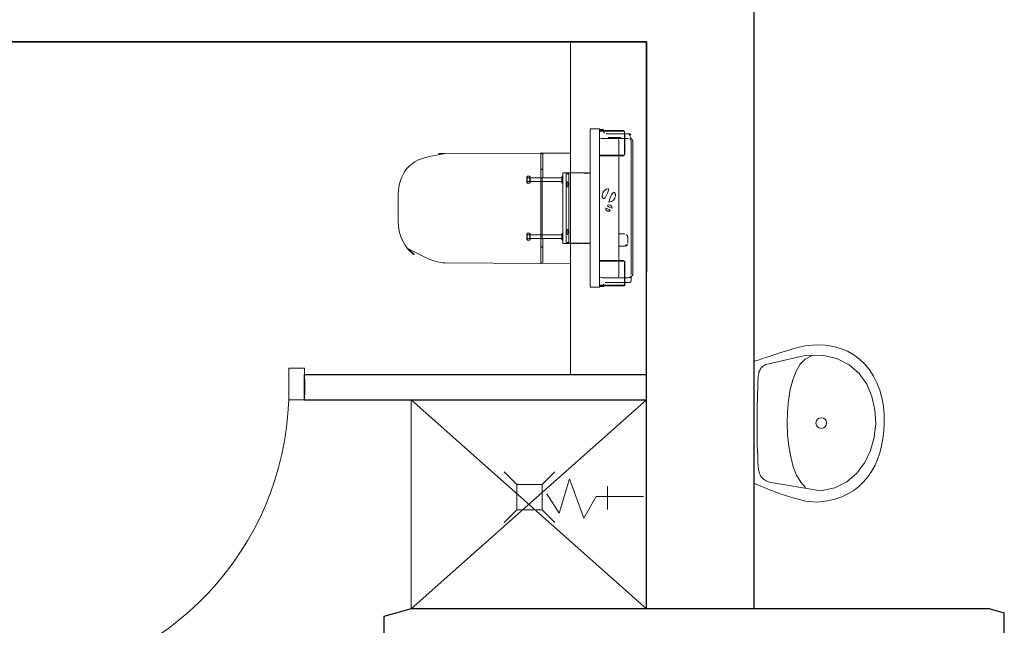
# Model space of a CAD drawing. Header units: millimetres. Extents: x 6612728327 to 6612744462, y 5733542327 to 5733552841.
# Tile 118 of 123: x 6612742209 to 6612742521, y 5733547200 to 5733547391. Entities that reach past the tile are written whole.
import ezdxf

# ---------------------------------------------------------------- set-up
doc = ezdxf.new("R2010")
doc.units = ezdxf.units.MM
doc.header["$MEASUREMENT"] = 0
for name, color, linetype in [('!!!!_SCIANY GRUBE', 7, 'Continuous'), ('A-ARM', 7, 'Continuous'), ('dwa_DRZWI', 7, 'Continuous')]:
    doc.layers.add(name, color=color, linetype=linetype)

msp = doc.modelspace()

# ---------------------------------------------------------------- linework, layer by layer
at = {"layer": '!!!!_SCIANY GRUBE', "color": 7, "lineweight": 30}
for p, q in [((6612742441.516494, 5733547204.844687), (6612742441.516494, 5733547397.844687)), ((6612742189.516493, 5733547383.844686), (6612742296.516494, 5733547383.844686)), ((6612742407.516494, 5733547383.844686), (6612742189.516493, 5733547383.844686)), ((6612742296.516494, 5733547383.844686), (6612742309.516494, 5733547383.844686)), ((6612742309.516494, 5733547383.844686), (6612742407.516494, 5733547383.844686)), ((6612742407.516494, 5733547204.844687), (6612742407.516494, 5733547383.844687)), ((6612742407.516494, 5733547383.844687), (6612742407.516494, 5733547311.187244)), ((6612742299.461107, 5733547278.844687), (6612742407.516494, 5733547278.844687)), ((6612742299.461107, 5733547270.844686), (6612742299.461107, 5733547278.844687)), ((6612742299.461107, 5733547270.844686), (6612742299.461107, 5733547278.844687)), ((6612742299.461107, 5733547277.344686), (6612742299.461107, 5733547272.344687)), ((6612742299.461107, 5733547270.844686), (6612742407.516494, 5733547270.844686)), ((6612742333.106459, 5733547204.844687), (6612742324.516495, 5733547202.383516)), ((6612742515.926529, 5733547204.844687), (6612742333.106459, 5733547204.844687)), ((6612742515.926529, 5733547204.844687), (6612742520.516494, 5733547203.529583)), ((6612742324.516495, 5733547202.383516), (6612742324.516495, 5733547081.844686)), ((6612742520.516494, 5733547081.844686), (6612742520.516494, 5733547203.529583))]:
    msp.add_line(p, q, dxfattribs=at)
at = {"layer": 'A-ARM', "color": 7, "lineweight": 18}
for p, q in [((6612742383.516494, 5733547278.844687), (6612742383.516494, 5733547383.844686)), ((6612742392.695543, 5733547356.144686), (6612742392.695543, 5733547306.544686)), ((6612742392.695543, 5733547355.644686), (6612742392.695543, 5733547355.844687)), ((6612742392.695543, 5733547355.844687), (6612742392.995543, 5733547355.844687)), ((6612742392.995543, 5733547355.644686), (6612742392.695543, 5733547355.644686)), ((6612742392.995543, 5733547355.844687), (6612742393.895542, 5733547355.844687)), ((6612742392.995543, 5733547355.644686), (6612742400.295543, 5733547355.644686)), ((6612742393.495421, 5733547353.344686), (6612742394.945543, 5733547353.344686)), ((6612742393.895542, 5733547355.644686), (6612742393.895542, 5733547355.444686)), ((6612742400.495543, 5733547354.844686), (6612742394.707994, 5733547354.844686)), ((6612742394.945543, 5733547353.344686), (6612742399.845543, 5733547353.344686)), ((6612742395.295544, 5733547353.444686), (6612742395.295544, 5733547353.344686)), ((6612742397.395543, 5733547353.644687), (6612742395.495543, 5733547353.644687)), ((6612742397.395543, 5733547353.644687), (6612742399.295543, 5733547353.644687)), ((6612742399.495543, 5733547353.344686), (6612742399.495543, 5733547353.444686)), ((6612742399.845543, 5733547353.344686), (6612742400.495543, 5733547353.344686)), ((6612742400.495543, 5733547348.244686), (6612742400.495543, 5733547355.444686)), ((6612742400.695543, 5733547348.244686), (6612742400.695543, 5733547354.844686)), ((6612742400.695543, 5733547353.344686), (6612742401.695695, 5733547353.344686)), ((6612742402.13159, 5733547353.244686), (6612742402.595543, 5733547353.244686)), ((6612742402.57051, 5733547353.194687), (6612742402.57051, 5733547352.829022)), ((6612742402.677327, 5733547353.194687), (6612742402.57051, 5733547353.194687)), ((6612742398.789064, 5733547348.044685), (6612742398.789064, 5733547352.544807)), ((6612742402.695543, 5733547352.344839), (6612742402.695543, 5733547310.344533)), ((6612742374.504829, 5733547348.524663), (6612742374.602589, 5733547348.524566)), ((6612742374.752707, 5733547348.374686), (6612742374.752541, 5733547343.724686)), ((6612742400.295543, 5733547348.044685), (6612742392.695543, 5733547348.044685)), ((6612742400.295543, 5733547347.844687), (6612742392.695543, 5733547347.844687)), ((6612742398.789064, 5733547314.844686), (6612742398.789064, 5733547347.844687)), ((6612742370.495543, 5733547340.893169), (6612742369.895543, 5733547340.893169)), ((6612742370.695543, 5733547339.447721), (6612742370.695543, 5733547341.241652)), ((6612742374.652935, 5733547343.624686), (6612742374.355462, 5733547343.624714)), ((6612742374.355462, 5733547343.624714), (6612742374.355529, 5733547343.544786)), ((6612742374.355529, 5733547343.544786), (6612742374.754794, 5733547343.544686)), ((6612742374.579087, 5733547341.014686), (6612742374.579087, 5733547331.344686)), ((6612742374.754794, 5733547341.144686), (6612742374.643528, 5733547341.144686)), ((6612742374.754794, 5733547343.544686), (6612742374.754794, 5733547341.144686)), ((6612742380.695543, 5733547341.241652), (6612742380.695543, 5733547339.744686)), ((6612742380.895543, 5733547340.893169), (6612742381.095543, 5733547340.893169)), ((6612742381.095543, 5733547339.247721), (6612742381.095543, 5733547341.441652)), ((6612742382.076219, 5733547342.489686), (6612742382.07622, 5733547320.199686)), ((6612742382.954509, 5733547342.153589), (6612742382.120806, 5733547342.155398)), ((6612742382.954509, 5733547342.153589), (6612742382.954509, 5733547320.535782)), ((6612742382.978215, 5733547342.494716), (6612742383.007933, 5733547342.400691)), ((6612742382.978215, 5733547342.17088), (6612742383.007933, 5733547342.264686)), ((6612742389.695543, 5733547342.426885), (6612742389.695543, 5733547320.262487)), ((6612742370.495543, 5733547339.796204), (6612742369.895543, 5733547339.796204)), ((6612742380.695543, 5733547339.447721), (6612742380.695543, 5733547339.744686)), ((6612742380.895543, 5733547339.796204), (6612742381.095543, 5733547339.796204)), ((6612742382.345675, 5733547338.194686), (6612742382.345675, 5733547339.494686)), ((6612742382.470675, 5733547339.619686), (6612742382.670674, 5733547339.619686)), ((6612742382.670674, 5733547338.069686), (6612742382.470675, 5733547338.069686)), ((6612742382.795674, 5733547339.494686), (6612742382.795674, 5733547338.194686)), ((6612742374.579087, 5733547321.674686), (6612742374.579087, 5733547331.344686)), ((6612742370.495543, 5733547322.893168), (6612742369.895543, 5733547322.893168)), ((6612742380.695543, 5733547322.944686), (6612742380.695543, 5733547321.744686)), ((6612742380.895543, 5733547322.893168), (6612742381.095543, 5733547322.893168)), ((6612742381.095543, 5733547321.247721), (6612742381.095543, 5733547323.441651)), ((6612742382.345675, 5733547323.194685), (6612742382.345675, 5733547324.494686)), ((6612742382.470675, 5733547324.619686), (6612742382.670674, 5733547324.619686)), ((6612742382.670674, 5733547323.069686), (6612742382.470675, 5733547323.069686)), ((6612742382.795674, 5733547324.494686), (6612742382.795674, 5733547323.194685)), ((6612742398.789064, 5733547323.188018), (6612742400.695543, 5733547323.188018)), ((6612742401.595544, 5733547322.259636), (6612742401.595544, 5733547320.279736)), ((6612742370.495543, 5733547321.796204), (6612742369.895543, 5733547321.796204)), ((6612742374.355462, 5733547319.064657), (6612742374.355529, 5733547319.144585)), ((6612742374.652935, 5733547319.064685), (6612742374.355462, 5733547319.064657)), ((6612742374.355529, 5733547319.144585), (6612742374.754794, 5733547319.144686)), ((6612742374.754794, 5733547321.544685), (6612742374.643528, 5733547321.544685)), ((6612742374.752707, 5733547314.314686), (6612742374.752541, 5733547318.964685)), ((6612742374.754794, 5733547319.144686), (6612742374.754794, 5733547321.544685)), ((6612742380.895543, 5733547321.796204), (6612742381.095543, 5733547321.796204)), ((6612742382.120806, 5733547320.533974), (6612742382.954509, 5733547320.535782)), ((6612742382.978215, 5733547320.518492), (6612742383.007933, 5733547320.424686)), ((6612742382.988555, 5733547320.227369), (6612742383.007933, 5733547320.288453)), ((6612742400.695543, 5733547319.351353), (6612742398.789064, 5733547319.351353)), ((6612742374.504829, 5733547314.164709), (6612742374.602589, 5733547314.164805)), ((6612742392.695543, 5733547314.844686), (6612742400.295543, 5733547314.844686)), ((6612742392.695543, 5733547314.644686), (6612742400.295543, 5733547314.644686)), ((6612742398.789064, 5733547310.144564), (6612742398.789064, 5733547314.644686)), ((6612742400.495543, 5733547307.244686), (6612742400.495543, 5733547314.444686)), ((6612742400.695543, 5733547307.844687), (6612742400.695543, 5733547314.444686)), ((6612742402.57051, 5733547309.86035), (6612742402.57051, 5733547309.494685)), ((6612742392.695543, 5733547307.044685), (6612742392.995543, 5733547307.044685)), ((6612742392.995543, 5733547306.844686), (6612742392.695543, 5733547306.844686)), ((6612742400.295543, 5733547307.044685), (6612742392.995543, 5733547307.044685)), ((6612742393.895542, 5733547306.844686), (6612742392.995543, 5733547306.844686)), ((6612742393.495421, 5733547309.344686), (6612742400.495543, 5733547309.344686)), ((6612742393.895542, 5733547307.244686), (6612742393.895542, 5733547307.044685)), ((6612742394.707994, 5733547307.844687), (6612742400.495543, 5733547307.844687)), ((6612742400.695543, 5733547309.344686), (6612742401.695695, 5733547309.344686)), ((6612742402.595543, 5733547309.444687), (6612742402.13159, 5733547309.444687)), ((6612742402.677327, 5733547309.494685), (6612742402.57051, 5733547309.494685)), ((6612742456.713389, 5733547287.638321), (6612742457.6578, 5733547287.813395)), ((6612742457.6578, 5733547287.813395), (6612742458.583559, 5733547287.951169)), ((6612742458.583559, 5733547287.951169), (6612742461.3467, 5733547288.162642)), ((6612742461.3467, 5733547288.162642), (6612742463.970712, 5733547288.074051)), ((6612742463.970712, 5733547288.074051), (6612742466.44883, 5733547287.699987)), ((6612742446.121677, 5733547282.229959), (6612742457.584702, 5733547284.789297)), ((6612742446.231776, 5733547284.520669), (6612742447.364196, 5733547284.898794)), ((6612742447.364196, 5733547284.898794), (6612742448.478115, 5733547285.270151)), ((6612742448.478115, 5733547285.270151), (6612742449.573235, 5733547285.632032)), ((6612742449.573235, 5733547285.632032), (6612742450.649853, 5733547285.980827)), ((6612742450.649853, 5733547285.980827), (6612742451.707369, 5733547286.314281)), ((6612742451.707369, 5733547286.314281), (6612742452.746235, 5733547286.628784)), ((6612742452.746235, 5733547286.628784), (6612742453.766451, 5733547286.921628)), ((6612742453.766451, 5733547286.921628), (6612742454.767715, 5733547287.189353)), ((6612742454.767715, 5733547287.189353), (6612742455.750029, 5733547287.429403)), ((6612742455.750029, 5733547287.429403), (6612742456.713389, 5733547287.638321)), ((6612742457.584702, 5733547284.789297), (6612742463.005095, 5733547284.878639)), ((6612742457.584702, 5733547284.789297), (6612742457.634701, 5733547284.789297)), ((6612742463.005095, 5733547284.878639), (6612742467.651489, 5733547283.85692)), ((6612742466.44883, 5733547287.699987), (6612742468.775336, 5733547287.054438)), ((6612742468.775336, 5733547287.054438), (6612742470.943615, 5733547286.152442)), ((6612742470.943615, 5733547286.152442), (6612742472.947948, 5733547285.007388)), ((6612742472.947948, 5733547285.007388), (6612742474.781869, 5733547283.634015)), ((6612742441.516494, 5733547283.003356), (6612742442.722915, 5733547283.37757)), ((6612742441.516494, 5733547244.373088), (6612742441.516494, 5733547283.003356)), ((6612742441.516494, 5733547283.003356), (6612742441.566494, 5733547283.003356)), ((6612742442.722915, 5733547283.37757), (6612742443.911136, 5733547283.757049)), ((6612742443.911136, 5733547283.757049), (6612742445.080556, 5733547284.139235)), ((6612742444.47351, 5733547281.524848), (6612742444.821854, 5733547281.729403)), ((6612742444.821854, 5733547281.729403), (6612742445.211109, 5733547281.914855)), ((6612742445.080556, 5733547284.139235), (6612742446.231776, 5733547284.520669)), ((6612742445.211109, 5733547281.914855), (6612742445.643682, 5733547282.081507)), ((6612742445.643682, 5733547282.081507), (6612742446.121677, 5733547282.229959)), ((6612742456.08258, 5733547282.03819), (6612742454.780048, 5733547279.822834)), ((6612742457.633283, 5733547283.670263), (6612742456.08258, 5733547282.03819)), ((6612742459.434716, 5733547284.621442), (6612742457.633283, 5733547283.670263)), ((6612742459.434716, 5733547284.621442), (6612742459.484716, 5733547284.621442)), ((6612742467.651489, 5733547283.85692), (6612742471.534717, 5733547281.884172)), ((6612742471.534717, 5733547281.884172), (6612742474.665754, 5733547279.119377)), ((6612742474.781869, 5733547283.634015), (6612742476.439663, 5733547282.046613)), ((6612742476.439663, 5733547282.046613), (6612742477.914561, 5733547280.259919)), ((6612742442.809851, 5733547278.309131), (6612742442.857981, 5733547278.733882)), ((6612742442.857981, 5733547278.733882), (6612742442.926867, 5733547279.134418)), ((6612742442.926867, 5733547279.134418), (6612742443.018766, 5733547279.511039)), ((6612742443.018766, 5733547279.511039), (6612742443.135483, 5733547279.864647)), ((6612742443.135483, 5733547279.864647), (6612742443.279272, 5733547280.195244)), ((6612742443.279272, 5733547280.195244), (6612742443.451941, 5733547280.503579)), ((6612742443.451941, 5733547280.503579), (6612742443.655893, 5733547280.790107)), ((6612742443.655893, 5733547280.790107), (6612742443.892635, 5733547281.055576)), ((6612742443.892635, 5733547281.055576), (6612742444.164573, 5733547281.300289)), ((6612742444.164573, 5733547281.300289), (6612742444.47351, 5733547281.524848)), ((6612742454.780048, 5733547279.822834), (6612742453.723735, 5733547277.12091)), ((6612742474.665754, 5733547279.119377), (6612742477.054981, 5733547275.722569)), ((6612742477.914561, 5733547280.259919), (6612742479.200848, 5733547278.287622)), ((6612742442.645906, 5733547274.497348), (6612742442.709979, 5733547276.197105)), ((6612742442.709979, 5733547276.197105), (6612742442.780671, 5733547277.859562)), ((6612742442.780671, 5733547277.859562), (6612742442.809851, 5733547278.309131)), ((6612742453.723735, 5733547277.12091), (6612742452.911082, 5733547274.030333)), ((6612742477.054981, 5733547275.722569), (6612742478.713376, 5733547271.85288)), ((6612742479.200848, 5733547278.287622), (6612742480.292206, 5733547276.144463)), ((6612742480.292206, 5733547276.144463), (6612742481.182771, 5733547273.844428)), ((6612742442.539116, 5733547271.007738), (6612742442.5886, 5733547272.765854)), ((6612742442.5886, 5733547272.765854), (6612742442.645906, 5733547274.497348)), ((6612742452.911082, 5733547274.030333), (6612742452.340285, 5733547270.647964)), ((6612742481.182771, 5733547273.844428), (6612742481.865923, 5733547271.402409)), ((6612742442.465265, 5733547267.433599), (6612742442.497603, 5733547269.228716)), ((6612742442.497603, 5733547269.228716), (6612742442.539116, 5733547271.007738)), ((6612742452.340285, 5733547270.647964), (6612742452.008786, 5733547267.071268)), ((6612742478.713376, 5733547271.85288), (6612742479.65192, 5733547267.66989)), ((6612742481.865923, 5733547271.402409), (6612742482.335946, 5733547268.831941)), ((6612742442.442554, 5733547265.628106), (6612742442.465265, 5733547267.433599)), ((6612742452.008786, 5733547267.071268), (6612742451.914782, 5733547263.396957)), ((6612742479.65192, 5733547267.66989), (6612742479.881593, 5733547263.332884)), ((6612742482.335946, 5733547268.831941), (6612742482.586526, 5733547266.147764)), ((6612742482.586526, 5733547266.147764), (6612742482.611644, 5733547263.364169)), ((6612742442.428266, 5733547262.006138), (6612742442.43007, 5733547263.816895)), ((6612742442.43007, 5733547263.816895), (6612742442.442554, 5733547265.628106)), ((6612742451.914782, 5733547263.396957), (6612742452.055262, 5733547259.723248)), ((6612742464.013278, 5733547263.345518), (6612742464.063278, 5733547263.345518)), ((6612742465.056505, 5733547263.396807), (6612742465.106505, 5733547263.396807)), ((6612742479.881593, 5733547263.332884), (6612742479.412621, 5733547259.001893)), ((6612742482.611644, 5733547263.364169), (6612742482.463793, 5733547260.920043)), ((6612742442.438192, 5733547260.200643), (6612742442.428266, 5733547262.006138)), ((6612742442.460302, 5733547258.405677), (6612742442.438192, 5733547260.200643)), ((6612742482.463793, 5733547260.920043), (6612742482.176815, 5733547258.550971)), ((6612742442.495499, 5733547256.626655), (6612742442.460302, 5733547258.405677)), ((6612742452.055262, 5733547259.723248), (6612742452.428875, 5733547256.146704)), ((6612742479.412621, 5733547259.001893), (6612742478.256288, 5733547254.835899)), ((6612742482.176815, 5733547258.550971), (6612742481.748153, 5733547256.26688)), ((6612742442.543929, 5733547254.86899), (6612742442.495499, 5733547256.626655)), ((6612742442.6071, 5733547253.137648), (6612742442.543929, 5733547254.86899)), ((6612742452.428875, 5733547256.146704), (6612742453.032912, 5733547252.764936)), ((6612742478.256288, 5733547254.835899), (6612742476.423269, 5733547250.994637)), ((6612742481.175701, 5733547254.076793), (6612742480.456601, 5733547251.990487)), ((6612742481.748153, 5733547256.26688), (6612742481.175701, 5733547254.076793)), ((6612742442.685011, 5733547251.43834), (6612742442.6071, 5733547253.137648)), ((6612742442.778565, 5733547249.775884), (6612742442.685011, 5733547251.43834)), ((6612742453.032912, 5733547252.764936), (6612742453.86557, 5733547249.67496)), ((6612742476.423269, 5733547250.994637), (6612742473.924395, 5733547247.637237)), ((6612742480.456601, 5733547251.990487), (6612742479.5892, 5733547250.017138)), ((6612742366.493476, 5733547244.109187), (6612742362.493475, 5733547248.109187)), ((6612742362.493475, 5733547248.109187), (6612742366.493476, 5733547244.109187)), ((6612742378.493475, 5733547248.109187), (6612742374.493476, 5733547244.109187)), ((6612742374.493476, 5733547244.109187), (6612742378.493475, 5733547248.109187)), ((6612742442.833464, 5733547249.156956), (6612742442.778565, 5733547249.775884)), ((6612742442.918745, 5733547248.589467), (6612742442.833464, 5733547249.156956)), ((6612742443.033356, 5733547248.071313), (6612742442.918745, 5733547248.589467)), ((6612742443.177145, 5733547247.599634), (6612742443.033356, 5733547248.071313)), ((6612742443.348762, 5733547247.172326), (6612742443.177145, 5733547247.599634)), ((6612742453.86557, 5733547249.67496), (6612742454.923988, 5733547246.97439)), ((6612742473.924395, 5733547247.637237), (6612742470.770345, 5733547244.92373)), ((6612742478.57064, 5733547248.166371), (6612742477.398963, 5733547246.44721)), ((6612742479.5892, 5733547250.017138), (6612742478.57064, 5733547248.166371)), ((6612742379.911885, 5733547235.044354), (6612742383.115888, 5733547245.906551)), ((6612742383.115888, 5733547245.906551), (6612742387.744071, 5733547233.441797)), ((6612742444.420115, 5733547243.217054), (6612742441.516494, 5733547244.373088)), ((6612742443.548202, 5733547246.78638), (6612742443.348762, 5733547247.172326)), ((6612742443.774415, 5733547246.43969), (6612742443.548202, 5733547246.78638)), ((6612742444.0271, 5733547246.129098), (6612742443.774415, 5733547246.43969)), ((6612742444.304903, 5733547245.852799), (6612742444.0271, 5733547246.129098)), ((6612742444.607975, 5733547245.607785), (6612742444.304903, 5733547245.852799)), ((6612742444.935262, 5733547245.391649), (6612742444.607975, 5733547245.607785)), ((6612742445.286464, 5733547245.201685), (6612742444.935262, 5733547245.391649)), ((6612742445.660378, 5733547245.035784), (6612742445.286464, 5733547245.201685)), ((6612742446.057003, 5733547244.890943), (6612742445.660378, 5733547245.035784)), ((6612742446.475136, 5733547244.76475), (6612742446.057003, 5733547244.890943)), ((6612742446.914627, 5733547244.654652), (6612742446.475136, 5733547244.76475)), ((6612742462.540787, 5733547242.065382), (6612742446.914627, 5733547244.654652)), ((6612742446.914627, 5733547244.654652), (6612742446.964626, 5733547244.654652)), ((6612742454.923988, 5733547246.97439), (6612742456.206515, 5733547244.759936)), ((6612742456.206515, 5733547244.759936), (6612742457.710743, 5733547243.129216)), ((6612742470.770345, 5733547244.92373), (6612742466.972249, 5733547243.013251)), ((6612742476.071465, 5733547244.869734), (6612742474.586039, 5733547243.442666)), ((6612742477.398963, 5733547246.44721), (6612742476.071465, 5733547244.869734)), ((6612742374.493476, 5733547244.109187), (6612742366.493476, 5733547244.109187)), ((6612742366.493476, 5733547244.109187), (6612742366.493476, 5733547236.109187)), ((6612742374.493476, 5733547236.109187), (6612742374.493476, 5733547244.109187)), ((6612742395.220132, 5733547240.275425), (6612742395.220132, 5733547243.59561)), ((6612742395.220132, 5733547243.59561), (6612742395.220132, 5733547236.217447)), ((6612742445.858164, 5733547242.650167), (6612742444.420115, 5733547243.217054)), ((6612742447.283126, 5733547242.097569), (6612742445.858164, 5733547242.650167)), ((6612742448.691394, 5733547241.565427), (6612742447.283126, 5733547242.097569)), ((6612742450.080559, 5733547241.058252), (6612742448.691394, 5733547241.565427)), ((6612742466.972249, 5733547243.013251), (6612742462.540787, 5733547242.065382)), ((6612742472.940126, 5733547242.175932), (6612742471.131926, 5733547241.078257)), ((6612742474.586039, 5733547243.442666), (6612742472.940126, 5733547242.175932)), ((6612742375.995792, 5733547241.098644), (6612742379.911885, 5733547235.044354)), ((6612742387.744071, 5733547233.441797), (6612742391.631952, 5733547240.275425)), ((6612742391.631952, 5733547240.275425), (6612742395.220132, 5733547240.275425)), ((6612742395.220132, 5733547239.906528), (6612742395.220132, 5733547240.275425)), ((6612742395.220132, 5733547240.275425), (6612742406.535547, 5733547240.275425)), ((6612742395.220132, 5733547236.217447), (6612742395.220132, 5733547239.906528)), ((6612742451.447014, 5733547240.582211), (6612742450.080559, 5733547241.058252)), ((6612742452.788198, 5733547240.141968), (6612742451.447014, 5733547240.582211)), ((6612742454.100356, 5733547239.743839), (6612742452.788198, 5733547240.141968)), ((6612742455.380927, 5733547239.392336), (6612742454.100356, 5733547239.743839)), ((6612742456.626604, 5733547239.093175), (6612742455.380927, 5733547239.392336)), ((6612742457.834528, 5733547238.85177), (6612742456.626604, 5733547239.093175)), ((6612742459.001241, 5733547238.673538), (6612742457.834528, 5733547238.85177)), ((6612742460.124035, 5733547238.56389), (6612742459.001241, 5733547238.673538)), ((6612742461.199751, 5733547238.528244), (6612742460.124035, 5733547238.56389)), ((6612742462.225381, 5733547238.571562), (6612742461.199751, 5733547238.528244)), ((6612742464.70756, 5733547238.897044), (6612742462.225381, 5733547238.571562)), ((6612742467.017822, 5733547239.429487), (6612742464.70756, 5733547238.897044)), ((6612742469.158424, 5733547240.159867), (6612742467.017822, 5733547239.429487)), ((6612742471.131926, 5733547241.078257), (6612742469.158424, 5733547240.159867)), ((6612742366.493476, 5733547236.109187), (6612742362.493475, 5733547232.109187)), ((6612742362.493475, 5733547232.109187), (6612742366.493476, 5733547236.109187)), ((6612742366.493476, 5733547236.109187), (6612742374.493476, 5733547236.109187)), ((6612742374.493476, 5733547236.109187), (6612742378.493475, 5733547232.109187)), ((6612742378.493475, 5733547232.109187), (6612742374.493476, 5733547236.109187))]:
    msp.add_line(p, q, dxfattribs=at)
for points in [[(6612742380.695543, 5733547339.744686), (6612742370.695543, 5733547339.744686), (6612742370.695543, 5733547339.447721), (6612742370.495543, 5733547339.247721), (6612742369.895543, 5733547339.247721), (6612742369.695543, 5733547339.447721), (6612742369.695543, 5733547341.241652), (6612742369.895543, 5733547341.441652), (6612742370.495543, 5733547341.441652), (6612742370.695543, 5733547341.241652), (6612742370.695543, 5733547340.944686), (6612742380.695543, 5733547340.944686), (6612742380.695543, 5733547341.241652), (6612742380.895543, 5733547341.441652), (6612742381.095543, 5733547341.441652), (6612742381.095543, 5733547341.989686), (6612742381.095543, 5733547342.489686), (6612742382.07622, 5733547342.489686, -0.2807776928), (6612742382.120806, 5733547342.516547), (6612742382.954509, 5733547342.512182, -0.3256929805), (6612742382.978215, 5733547342.494716), (6612742382.988555, 5733547342.462003), (6612742383.152273, 5733547342.461145), (6612742383.16244, 5733547342.493469), (6612742383.171552, 5733547342.506163), (6612742383.186419, 5733547342.510967), (6612742383.25451, 5733547342.510611), (6612742383.269208, 5733547342.505739), (6612742383.278216, 5733547342.493146), (6612742383.288556, 5733547342.460432), (6612742383.452274, 5733547342.459575), (6612742383.462441, 5733547342.491898), (6612742383.471553, 5733547342.504592), (6612742383.486421, 5733547342.509397), (6612742383.554511, 5733547342.509041), (6612742383.569209, 5733547342.504168), (6612742383.578218, 5733547342.491574), (6612742383.588556, 5733547342.458862), (6612742383.752275, 5733547342.458004), (6612742383.762443, 5733547342.490328), (6612742383.771554, 5733547342.503021), (6612742383.786422, 5733547342.507826), (6612742383.854512, 5733547342.507469), (6612742383.869211, 5733547342.502597), (6612742383.87822, 5733547342.490004), (6612742383.888558, 5733547342.457291), (6612742384.052277, 5733547342.456433), (6612742384.062445, 5733547342.488757), (6612742384.071556, 5733547342.501451), (6612742384.086423, 5733547342.506255), (6612742384.154514, 5733547342.505898), (6612742384.169212, 5733547342.501026), (6612742384.178221, 5733547342.488432), (6612742384.18856, 5733547342.45572), (6612742384.352278, 5733547342.454862), (6612742384.362446, 5733547342.487186), (6612742384.371557, 5733547342.499879), (6612742384.386424, 5733547342.504684), (6612742384.454515, 5733547342.504328), (6612742384.469213, 5733547342.499455), (6612742384.478222, 5733547342.486861), (6612742384.48856, 5733547342.454149), (6612742384.652279, 5733547342.453292), (6612742384.662447, 5733547342.485616), (6612742384.671559, 5733547342.498309), (6612742384.686426, 5733547342.503114), (6612742384.754517, 5733547342.502757), (6612742384.769215, 5733547342.497885), (6612742384.778224, 5733547342.485291), (6612742384.788561, 5733547342.452579), (6612742384.952279, 5733547342.45172), (6612742384.962449, 5733547342.484045), (6612742384.97156, 5733547342.496738), (6612742384.986427, 5733547342.501543), (6612742385.054518, 5733547342.501186), (6612742385.069216, 5733547342.496313), (6612742385.078225, 5733547342.483719), (6612742385.088562, 5733547342.451007), (6612742385.25228, 5733547342.45015), (6612742385.26245, 5733547342.482474), (6612742385.271562, 5733547342.495167), (6612742385.286428, 5733547342.499971), (6612742385.354519, 5733547342.499616), (6612742385.369217, 5733547342.494742), (6612742385.378226, 5733547342.482148), (6612742385.388563, 5733547342.449437), (6612742385.552282, 5733547342.448579), (6612742385.562451, 5733547342.480905), (6612742385.571563, 5733547342.493597), (6612742385.58643, 5733547342.498402), (6612742385.654521, 5733547342.498045), (6612742385.669219, 5733547342.493172), (6612742385.678227, 5733547342.480577), (6612742385.688563, 5733547342.447865), (6612742385.852283, 5733547342.447008), (6612742385.862453, 5733547342.479334), (6612742385.871564, 5733547342.492025), (6612742385.886431, 5733547342.49683), (6612742385.954522, 5733547342.496473), (6612742385.96922, 5733547342.491601), (6612742385.978229, 5733547342.479007), (6612742385.988564, 5733547342.446295), (6612742386.152284, 5733547342.445438), (6612742386.162454, 5733547342.477763), (6612742386.171565, 5733547342.490456), (6612742386.186433, 5733547342.495259), (6612742386.254522, 5733547342.494904), (6612742386.269221, 5733547342.490029), (6612742386.278231, 5733547342.477435), (6612742386.288565, 5733547342.444723), (6612742386.452284, 5733547342.443867), (6612742386.462455, 5733547342.476192), (6612742386.471566, 5733547342.488884), (6612742386.486433, 5733547342.493689), (6612742386.554523, 5733547342.493332), (6612742386.569221, 5733547342.48846), (6612742386.578232, 5733547342.475864), (6612742386.588567, 5733547342.443153), (6612742386.752285, 5733547342.442296), (6612742386.762456, 5733547342.474622), (6612742386.771567, 5733547342.487313), (6612742386.786434, 5733547342.492118), (6612742386.854526, 5733547342.491761), (6612742386.869224, 5733547342.486888), (6612742386.878232, 5733547342.474293), (6612742386.888567, 5733547342.441582), (6612742387.052286, 5733547342.440725), (6612742387.062457, 5733547342.473052), (6612742387.071569, 5733547342.485743), (6612742387.086435, 5733547342.490546), (6612742387.154526, 5733547342.490191), (6612742387.169225, 5733547342.485317), (6612742387.178233, 5733547342.472722), (6612742387.188568, 5733547342.440012), (6612742387.352286, 5733547342.439155), (6612742387.362458, 5733547342.47148), (6612742387.37157, 5733547342.484172), (6612742387.386436, 5733547342.488976), (6612742387.454527, 5733547342.48862), (6612742387.469226, 5733547342.483746), (6612742387.478234, 5733547342.47115), (6612742387.488568, 5733547342.438441), (6612742387.652287, 5733547342.437583), (6612742387.662459, 5733547342.46991), (6612742387.671571, 5733547342.482601), (6612742387.686438, 5733547342.487405), (6612742387.754527, 5733547342.487048), (6612742387.769226, 5733547342.482176), (6612742387.778235, 5733547342.469581), (6612742387.788569, 5733547342.43687), (6612742387.952288, 5733547342.436013), (6612742387.96246, 5733547342.468339), (6612742387.971572, 5733547342.48103), (6612742387.986439, 5733547342.485834), (6612742388.054529, 5733547342.485478), (6612742388.069228, 5733547342.480604), (6612742388.078237, 5733547342.46801), (6612742388.088571, 5733547342.4353), (6612742388.252289, 5733547342.434442), (6612742388.262462, 5733547342.466768), (6612742388.271572, 5733547342.47946), (6612742388.286439, 5733547342.484263), (6612742388.35453, 5733547342.483907), (6612742388.369229, 5733547342.479033), (6612742388.378238, 5733547342.466438), (6612742388.388571, 5733547342.433728), (6612742388.552289, 5733547342.432871), (6612742388.562463, 5733547342.465198), (6612742388.571574, 5733547342.477889), (6612742388.586441, 5733547342.482693), (6612742388.654531, 5733547342.482336), (6612742388.66923, 5733547342.477463), (6612742388.678238, 5733547342.464867), (6612742388.688571, 5733547342.432158), (6612742388.85229, 5733547342.431299), (6612742388.862463, 5733547342.463627), (6612742388.871575, 5733547342.476317), (6612742388.886441, 5733547342.481121), (6612742388.954532, 5733547342.480765), (6612742388.969231, 5733547342.475892), (6612742388.978239, 5733547342.463296), (6612742388.988573, 5733547342.430587), (6612742389.15229, 5733547342.429729), (6612742389.162464, 5733547342.462056), (6612742389.171576, 5733547342.474748), (6612742389.186442, 5733547342.479551), (6612742389.254532, 5733547342.479195), (6612742389.269232, 5733547342.474321), (6612742389.27824, 5733547342.461725), (6612742389.288573, 5733547342.429016), (6612742389.452291, 5733547342.428158), (6612742389.462465, 5733547342.460486), (6612742389.471577, 5733547342.473176), (6612742389.486443, 5733547342.47798), (6612742389.554534, 5733547342.477623), (6612742389.569233, 5733547342.472751), (6612742389.578241, 5733547342.460155), (6612742389.588573, 5733547342.427444), (6612742389.695543, 5733547342.426885), (6612742389.695543, 5733547356.344687), (6612742392.695543, 5733547356.344687), (6612742392.695543, 5733547356.144686), (6612742393.895544, 5733547356.144686), (6612742393.895544, 5733547355.844687), (6612742400.295543, 5733547355.844687, -0.4142130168), (6612742400.695543, 5733547355.444686), (6612742400.695543, 5733547354.844686), (6612742401.895543, 5733547354.844686, -0.4142135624), (6612742402.695543, 5733547354.044686), (6612742402.695543, 5733547353.344686, -0.3405893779), (6612742402.621031, 5733547353.247989), (6612742402.677327, 5733547353.194687), (6612742402.810535, 5733547353.194687), (6612742402.917313, 5733547353.053797), (6612742403.006773, 5733547352.901323), (6612742403.077672, 5733547352.739384), (6612742403.129027, 5733547352.570228), (6612742403.160129, 5733547352.396205), (6612742403.170544, 5733547352.219731), (6612742403.170544, 5733547310.469641, -0.1787430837), (6612742402.810535, 5733547309.494685), (6612742402.677327, 5733547309.494685), (6612742402.621031, 5733547309.441383, -0.3405873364), (6612742402.695543, 5733547309.344686), (6612742402.695543, 5733547308.644686), (6612742402.668283, 5733547308.437631), (6612742402.588364, 5733547308.244686), (6612742402.461228, 5733547308.079), (6612742402.295544, 5733547307.951866), (6612742402.102598, 5733547307.871945), (6612742401.895543, 5733547307.844687), (6612742400.695543, 5733547307.844687), (6612742400.695543, 5733547307.244685), (6612742400.681913, 5733547307.141158), (6612742400.641953, 5733547307.044685), (6612742400.578385, 5733547306.961843), (6612742400.495543, 5733547306.898275), (6612742400.399071, 5733547306.858315), (6612742400.295543, 5733547306.844686), (6612742393.895544, 5733547306.844686), (6612742393.895544, 5733547306.544686), (6612742392.695543, 5733547306.544686), (6612742392.695543, 5733547306.344687), (6612742389.695543, 5733547306.344687), (6612742389.695543, 5733547320.262487), (6612742389.588573, 5733547320.261928), (6612742389.578241, 5733547320.229218), (6612742389.569233, 5733547320.216621), (6612742389.554534, 5733547320.211748), (6612742389.486443, 5733547320.211391), (6612742389.471577, 5733547320.216196), (6612742389.462465, 5733547320.228886), (6612742389.452291, 5733547320.261213), (6612742389.288573, 5733547320.260356), (6612742389.27824, 5733547320.227646), (6612742389.269232, 5733547320.215052), (6612742389.254532, 5733547320.210176), (6612742389.186442, 5733547320.209821), (6612742389.171576, 5733547320.214624), (6612742389.162464, 5733547320.227316), (6612742389.15229, 5733547320.259643), (6612742388.988573, 5733547320.258785), (6612742388.978239, 5733547320.226076), (6612742388.969231, 5733547320.21348), (6612742388.954532, 5733547320.208607), (6612742388.886441, 5733547320.20825), (6612742388.871575, 5733547320.213055), (6612742388.862463, 5733547320.225744), (6612742388.85229, 5733547320.258072), (6612742388.688571, 5733547320.257215), (6612742388.678238, 5733547320.224504), (6612742388.66923, 5733547320.211908), (6612742388.654531, 5733547320.207036), (6612742388.586441, 5733547320.206679), (6612742388.571574, 5733547320.211483), (6612742388.562463, 5733547320.224174), (6612742388.552289, 5733547320.2565), (6612742388.388571, 5733547320.255644), (6612742388.378238, 5733547320.222934), (6612742388.369229, 5733547320.210338), (6612742388.35453, 5733547320.205464), (6612742388.286439, 5733547320.205109), (6612742388.271572, 5733547320.209912), (6612742388.262462, 5733547320.222604), (6612742388.252289, 5733547320.25493), (6612742388.088571, 5733547320.254072), (6612742388.078237, 5733547320.221363), (6612742388.069228, 5733547320.208767), (6612742388.054529, 5733547320.203894), (6612742387.986439, 5733547320.203538), (6612742387.971572, 5733547320.208342), (6612742387.96246, 5733547320.221033), (6612742387.952288, 5733547320.253359), (6612742387.788569, 5733547320.252502), (6612742387.778235, 5733547320.219791), (6612742387.769226, 5733547320.207196), (6612742387.754527, 5733547320.202324), (6612742387.686438, 5733547320.201967), (6612742387.671571, 5733547320.206771), (6612742387.662459, 5733547320.219463), (6612742387.652287, 5733547320.251789), (6612742387.488568, 5733547320.250931), (6612742387.478234, 5733547320.218221), (6612742387.469226, 5733547320.205626), (6612742387.454527, 5733547320.200752), (6612742387.386436, 5733547320.200396), (6612742387.37157, 5733547320.2052), (6612742387.362458, 5733547320.217892), (6612742387.352286, 5733547320.250217), (6612742387.188568, 5733547320.24936), (6612742387.178233, 5733547320.21665), (6612742387.169225, 5733547320.204055), (6612742387.154526, 5733547320.199182), (6612742387.086435, 5733547320.198825), (6612742387.071569, 5733547320.203629), (6612742387.062457, 5733547320.21632), (6612742387.052286, 5733547320.248647), (6612742386.888567, 5733547320.247789), (6612742386.878232, 5733547320.215079), (6612742386.869224, 5733547320.202484), (6612742386.854526, 5733547320.197611), (6612742386.786434, 5733547320.197254), (6612742386.771567, 5733547320.202059), (6612742386.762456, 5733547320.21475), (6612742386.752285, 5733547320.247076), (6612742386.588567, 5733547320.246219), (6612742386.578232, 5733547320.213508), (6612742386.569221, 5733547320.200912), (6612742386.554523, 5733547320.19604), (6612742386.486433, 5733547320.195683), (6612742386.471566, 5733547320.200488), (6612742386.462455, 5733547320.213179), (6612742386.452284, 5733547320.245505), (6612742386.288565, 5733547320.244648), (6612742386.278231, 5733547320.211937), (6612742386.269221, 5733547320.199343), (6612742386.254522, 5733547320.194469), (6612742386.186433, 5733547320.194112), (6612742386.171565, 5733547320.198917), (6612742386.162454, 5733547320.211609), (6612742386.152284, 5733547320.243935), (6612742385.988564, 5733547320.243077), (6612742385.978229, 5733547320.210365), (6612742385.96922, 5733547320.197771), (6612742385.954522, 5733547320.192899), (6612742385.886431, 5733547320.192542), (6612742385.871564, 5733547320.197347), (6612742385.862453, 5733547320.210039), (6612742385.852283, 5733547320.242363), (6612742385.688563, 5733547320.241507), (6612742385.678227, 5733547320.208795), (6612742385.669219, 5733547320.1962), (6612742385.654521, 5733547320.191328), (6612742385.58643, 5733547320.190971), (6612742385.571563, 5733547320.195776), (6612742385.562451, 5733547320.208467), (6612742385.552282, 5733547320.240793), (6612742385.388563, 5733547320.239935), (6612742385.378226, 5733547320.207224), (6612742385.369217, 5733547320.194629), (6612742385.354519, 5733547320.189756), (6612742385.286428, 5733547320.189401), (6612742385.271562, 5733547320.194204), (6612742385.26245, 5733547320.206898), (6612742385.25228, 5733547320.239222), (6612742385.088562, 5733547320.238365), (6612742385.078225, 5733547320.205653), (6612742385.069216, 5733547320.193059), (6612742385.054518, 5733547320.188187), (6612742384.986427, 5733547320.18783), (6612742384.97156, 5733547320.192635), (6612742384.962449, 5733547320.205326), (6612742384.952279, 5733547320.237651), (6612742384.788561, 5733547320.236794), (6612742384.778224, 5733547320.204082), (6612742384.769215, 5733547320.191488), (6612742384.754517, 5733547320.186615), (6612742384.686426, 5733547320.186258), (6612742384.671559, 5733547320.191063), (6612742384.662447, 5733547320.203756), (6612742384.652279, 5733547320.23608), (6612742384.48856, 5733547320.235223), (6612742384.478222, 5733547320.202511), (6612742384.469213, 5733547320.189917), (6612742384.454515, 5733547320.185043), (6612742384.386424, 5733547320.184687), (6612742384.371557, 5733547320.189492), (6612742384.362446, 5733547320.202186), (6612742384.352278, 5733547320.23451), (6612742384.18856, 5733547320.233652), (6612742384.178221, 5733547320.200939), (6612742384.169212, 5733547320.188345), (6612742384.154514, 5733547320.183474), (6612742384.086423, 5733547320.183117), (6612742384.071556, 5733547320.187922), (6612742384.062445, 5733547320.200615), (6612742384.052277, 5733547320.232938), (6612742383.888558, 5733547320.232081), (6612742383.87822, 5733547320.199368), (6612742383.869211, 5733547320.186775), (6612742383.854512, 5733547320.181903), (6612742383.786422, 5733547320.181546), (6612742383.771554, 5733547320.186351), (6612742383.762443, 5733547320.199044), (6612742383.752275, 5733547320.231368), (6612742383.588556, 5733547320.23051), (6612742383.578218, 5733547320.197798), (6612742383.569209, 5733547320.185204), (6612742383.554511, 5733547320.180331), (6612742383.486421, 5733547320.179975), (6612742383.471553, 5733547320.18478), (6612742383.462441, 5733547320.197474), (6612742383.452274, 5733547320.229797), (6612742383.288556, 5733547320.22894), (6612742383.278216, 5733547320.196226), (6612742383.269208, 5733547320.183633), (6612742383.25451, 5733547320.178761), (6612742383.186419, 5733547320.178405), (6612742383.171552, 5733547320.183209), (6612742383.16244, 5733547320.195903), (6612742383.152273, 5733547320.228226), (6612742382.988555, 5733547320.227369), (6612742382.978215, 5733547320.194655, -0.3256929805), (6612742382.954509, 5733547320.17719), (6612742382.120806, 5733547320.172825, -0.2807776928), (6612742382.07622, 5733547320.199686), (6612742381.095543, 5733547320.199686), (6612742381.095543, 5733547320.699686), (6612742381.095543, 5733547321.247721), (6612742380.895543, 5733547321.247721), (6612742380.695543, 5733547321.447721), (6612742380.695543, 5733547321.744686), (6612742370.695543, 5733547321.744686), (6612742370.695543, 5733547321.447721), (6612742370.495543, 5733547321.247721), (6612742369.895543, 5733547321.247721), (6612742369.695543, 5733547321.447721), (6612742369.695543, 5733547323.241652), (6612742369.895543, 5733547323.441651), (6612742370.495543, 5733547323.441651), (6612742370.695543, 5733547323.241652), (6612742370.695543, 5733547322.944686), (6612742380.695543, 5733547322.944686), (6612742380.695543, 5733547323.241652), (6612742380.895543, 5733547323.441651), (6612742381.095543, 5733547323.441651), (6612742381.095543, 5733547339.247721), (6612742380.895543, 5733547339.247721), (6612742380.695543, 5733547339.447721)], [(6612742329.025437, 5733547331.344686), (6612742329.081231, 5733547326.921384, 0.173844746), (6612742331.928682, 5733547318.723833, 0.1538949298), (6612742338.368563, 5733547314.645201, 0.0687046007), (6612742343.857839, 5733547314.118627), (6612742374.194507, 5733547313.841109, 0.4144596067), (6612742374.354048, 5733547313.998784), (6612742383.516494, 5733547313.951243), (6612742383.516494, 5733547331.344686), (6612742383.516494, 5733547348.738128), (6612742374.354048, 5733547348.690588, 0.4144596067), (6612742374.194507, 5733547348.848263), (6612742343.857839, 5733547348.570745, 0.0687046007), (6612742338.368563, 5733547348.04417, 0.1538949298), (6612742331.928682, 5733547343.965538, 0.173844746), (6612742329.081231, 5733547335.767988)]]:
    msp.add_lwpolyline(points, format="xyb", close=True, dxfattribs=at)
for points in [[(6612742393.495421, 5733547353.344686, 0.413998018), (6612742392.695543, 5733547352.544807)], [(6612742398.789064, 5733547352.544807, 0.4139980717), (6612742397.989187, 5733547353.344686)], [(6612742383.007933, 5733547342.264686, -0.1177754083), (6612742383.038761, 5733547342.332575, -0.1171661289), (6612742383.007933, 5733547342.400691)], [(6612742382.470675, 5733547339.619686, 0.4145680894), (6612742382.345675, 5733547339.494686)], [(6612742382.470675, 5733547338.069686, -0.4145680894), (6612742382.345675, 5733547338.194686)], [(6612742382.670674, 5733547339.619686, -0.4145680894), (6612742382.795673, 5733547339.494686)], [(6612742382.670674, 5733547338.069686, 0.4145680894), (6612742382.795673, 5733547338.194686)], [(6612742382.470675, 5733547324.619686, 0.4145680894), (6612742382.345675, 5733547324.494686)], [(6612742382.470675, 5733547323.069686, -0.4145680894), (6612742382.345675, 5733547323.194685)], [(6612742382.670674, 5733547324.619686, -0.4145680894), (6612742382.795673, 5733547324.494686)], [(6612742382.670674, 5733547323.069686, 0.4145680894), (6612742382.795673, 5733547323.194685)], [(6612742401.595544, 5733547322.259636, 0.4174886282), (6612742400.695543, 5733547323.188018)], [(6612742383.007933, 5733547320.288681, -0.1177754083), (6612742383.038761, 5733547320.356569, -0.1171661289), (6612742383.007933, 5733547320.424686)], [(6612742400.695543, 5733547319.351353, 0.4174884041), (6612742401.595544, 5733547320.279736)], [(6612742393.495421, 5733547309.344686, -0.413998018), (6612742392.695543, 5733547310.144564)], [(6612742398.789064, 5733547310.144564, -0.413998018), (6612742397.989187, 5733547309.344686)]]:
    msp.add_lwpolyline(points, format="xyb", dxfattribs=at)
for points in [[(6612742374.194507, 5733547348.848263), (6612742374.154274, 5733547348.817173), (6612742374.154274, 5733547313.872198), (6612742374.194507, 5733547313.841109)], [(6612742369.895543, 5733547340.893169), (6612742369.842557, 5733547340.950933), (6612742369.799278, 5733547341.01016), (6612742369.767878, 5733547341.071177), (6612742369.750896, 5733547341.134368), (6612742369.75059, 5733547341.198202), (6612742369.766916, 5733547341.261121), (6612742369.79833, 5733547341.323148), (6612742369.842105, 5733547341.383353), (6612742369.895543, 5733547341.441652)], [(6612742369.895543, 5733547339.796204), (6612742369.842557, 5733547339.911733), (6612742369.799278, 5733547340.030187), (6612742369.767878, 5733547340.152218), (6612742369.750896, 5733547340.278601), (6612742369.75059, 5733547340.40627), (6612742369.766916, 5733547340.532107), (6612742369.79833, 5733547340.656161), (6612742369.842105, 5733547340.776572), (6612742369.895543, 5733547340.893169)], [(6612742370.495543, 5733547340.893169), (6612742370.548529, 5733547340.950933), (6612742370.591807, 5733547341.01016), (6612742370.623208, 5733547341.071177), (6612742370.64019, 5733547341.134368), (6612742370.640495, 5733547341.198202), (6612742370.624169, 5733547341.261121), (6612742370.592755, 5733547341.323148), (6612742370.548981, 5733547341.383353), (6612742370.495543, 5733547341.441652)], [(6612742370.495543, 5733547339.796204), (6612742370.548529, 5733547339.911733), (6612742370.591807, 5733547340.030187), (6612742370.623208, 5733547340.152218), (6612742370.64019, 5733547340.278601), (6612742370.640495, 5733547340.40627), (6612742370.624169, 5733547340.532107), (6612742370.592755, 5733547340.656161), (6612742370.548981, 5733547340.776572), (6612742370.495543, 5733547340.893169)], [(6612742380.895543, 5733547339.247721), (6612742380.841655, 5733547339.306563), (6612742380.795177, 5733547339.371367), (6612742380.761477, 5733547339.44353), (6612742380.748578, 5733547339.521964), (6612742380.761445, 5733547339.600406), (6612742380.795177, 5733547339.672555), (6612742380.84166, 5733547339.737355), (6612742380.895543, 5733547339.796204), (6612742380.83644, 5733547339.926674), (6612742380.78973, 5733547340.062049), (6612742380.759279, 5733547340.201945), (6612742380.748578, 5733547340.344687), (6612742380.759242, 5733547340.487433), (6612742380.78973, 5733547340.627321), (6612742380.836448, 5733547340.762693), (6612742380.895543, 5733547340.893169), (6612742380.841655, 5733547340.952012), (6612742380.795177, 5733547341.016815), (6612742380.761477, 5733547341.088979), (6612742380.748578, 5733547341.167413), (6612742380.761445, 5733547341.245854), (6612742380.795177, 5733547341.318004), (6612742380.84166, 5733547341.382804), (6612742380.895543, 5733547341.441652)], [(6612742369.895543, 5733547339.247721), (6612742369.842557, 5733547339.305486), (6612742369.799278, 5733547339.364712), (6612742369.767878, 5733547339.425728), (6612742369.750896, 5733547339.488919), (6612742369.75059, 5733547339.552753), (6612742369.766916, 5733547339.615672), (6612742369.79833, 5733547339.6777), (6612742369.842105, 5733547339.737906), (6612742369.895543, 5733547339.796204)], [(6612742370.495543, 5733547339.247721), (6612742370.548529, 5733547339.305486), (6612742370.591807, 5733547339.364712), (6612742370.623208, 5733547339.425728), (6612742370.64019, 5733547339.488919), (6612742370.640495, 5733547339.552753), (6612742370.624169, 5733547339.615672), (6612742370.592755, 5733547339.6777), (6612742370.548981, 5733547339.737906), (6612742370.495543, 5733547339.796204)], [(6612742369.895543, 5733547322.893168), (6612742369.842557, 5733547322.950933), (6612742369.799278, 5733547323.01016), (6612742369.767878, 5733547323.071177), (6612742369.750896, 5733547323.134367), (6612742369.75059, 5733547323.198202), (6612742369.766916, 5733547323.26112), (6612742369.79833, 5733547323.323149), (6612742369.842105, 5733547323.383352), (6612742369.895543, 5733547323.441651)], [(6612742369.895543, 5733547321.796204), (6612742369.842557, 5733547321.911733), (6612742369.799278, 5733547322.030187), (6612742369.767878, 5733547322.152219), (6612742369.750896, 5733547322.278601), (6612742369.75059, 5733547322.40627), (6612742369.766916, 5733547322.532107), (6612742369.79833, 5733547322.656162), (6612742369.842105, 5733547322.776572), (6612742369.895543, 5733547322.893168)], [(6612742370.495543, 5733547322.893168), (6612742370.548529, 5733547322.950933), (6612742370.591807, 5733547323.01016), (6612742370.623208, 5733547323.071177), (6612742370.64019, 5733547323.134367), (6612742370.640495, 5733547323.198202), (6612742370.624169, 5733547323.26112), (6612742370.592755, 5733547323.323149), (6612742370.548981, 5733547323.383352), (6612742370.495543, 5733547323.441651)], [(6612742370.495543, 5733547321.796204), (6612742370.548529, 5733547321.911733), (6612742370.591807, 5733547322.030187), (6612742370.623208, 5733547322.152219), (6612742370.64019, 5733547322.278601), (6612742370.640495, 5733547322.40627), (6612742370.624169, 5733547322.532107), (6612742370.592755, 5733547322.656162), (6612742370.548981, 5733547322.776572), (6612742370.495543, 5733547322.893168)], [(6612742370.695543, 5733547322.944686), (6612742370.695543, 5733547321.744686)], [(6612742380.895543, 5733547321.247721), (6612742380.841655, 5733547321.306563), (6612742380.795177, 5733547321.371367), (6612742380.761477, 5733547321.44353), (6612742380.748578, 5733547321.521964), (6612742380.761445, 5733547321.600406), (6612742380.795177, 5733547321.672555), (6612742380.84166, 5733547321.737355), (6612742380.895543, 5733547321.796204), (6612742380.83644, 5733547321.926674), (6612742380.78973, 5733547322.062049), (6612742380.759279, 5733547322.201945), (6612742380.748578, 5733547322.344687), (6612742380.759242, 5733547322.487433), (6612742380.78973, 5733547322.627321), (6612742380.836448, 5733547322.762693), (6612742380.895543, 5733547322.893168), (6612742380.841655, 5733547322.952011), (6612742380.795177, 5733547323.016815), (6612742380.761477, 5733547323.088979), (6612742380.748578, 5733547323.167413), (6612742380.761445, 5733547323.245854), (6612742380.795177, 5733547323.318004), (6612742380.84166, 5733547323.382803), (6612742380.895543, 5733547323.441651)], [(6612742369.895543, 5733547321.247721), (6612742369.842557, 5733547321.305486), (6612742369.799278, 5733547321.364712), (6612742369.767878, 5733547321.425728), (6612742369.750896, 5733547321.488918), (6612742369.75059, 5733547321.552753), (6612742369.766916, 5733547321.615673), (6612742369.79833, 5733547321.6777), (6612742369.842105, 5733547321.737906), (6612742369.895543, 5733547321.796204)], [(6612742370.495543, 5733547321.247721), (6612742370.548529, 5733547321.305486), (6612742370.591807, 5733547321.364712), (6612742370.623208, 5733547321.425728), (6612742370.64019, 5733547321.488918), (6612742370.640495, 5733547321.552753), (6612742370.624169, 5733547321.615673), (6612742370.592755, 5733547321.6777), (6612742370.548981, 5733547321.737906), (6612742370.495543, 5733547321.796204)], [(6612742333.106459, 5733547204.844687), (6612742333.106459, 5733547270.844686), (6612742407.516494, 5733547270.844686), (6612742407.516494, 5733547204.844687), (6612742333.106459, 5733547204.844687), (6612742407.516494, 5733547270.844686), (6612742333.106459, 5733547270.844686), (6612742407.516494, 5733547204.844687)]]:
    msp.add_lwpolyline(points, dxfattribs=at)
msp.add_circle((6612742462.699466, 5733547263.472462), 1.683648, dxfattribs=at)
for centre, radius, start, end in [((6612742393.095543, 5733547354.844686), 1, 26.38764198, 36.87011621), ((6612742394.707995, 5733547355.644686), 0.8, 206.38764198, 270), ((6612742395.495543, 5733547353.444686), 0.2, 90, 180), ((6612742399.295544, 5733547353.444686), 0.2, 0, 90), ((6612742400.295543, 5733547355.444686), 0.2, 0, 90), ((6612742402.595541, 5733547353.344685), 0.099999, 270.00109283, 284.76806496), ((6612742374.550297, 5733547348.717453), 0.198079, 187.79457407, 256.73003846), ((6612742374.522159, 5733547348.29389), 0.244295, 19.31328016, 70.77813434), ((6612742400.295543, 5733547348.244686), 0.2, 270, 0), ((6612742400.295544, 5733547348.244685), 0.4, 270, 0), ((6612742374.729718, 5733547341.020989), 0.150763, 124.86829171, 182.39672636), ((6612742374.652536, 5733547343.724689), 0.100004, 270.22785521, 359.99836076), ((6612742395.595543, 5733547335.344686), 2.1, 90, 270), ((6612742395.595543, 5733547335.344686), 2.1, 270, 90), ((6612742395.595543, 5733547331.344686), 1, 0, 180), ((6612742395.595543, 5733547331.344686), 1, 180, 0), ((6612742374.729719, 5733547321.668382), 0.150763, 177.60327364, 235.13170829), ((6612742374.652536, 5733547318.964682), 0.100004, 0.00163924, 89.77214479), ((6612742374.550297, 5733547313.97192), 0.198078, 103.26996154, 172.20542593), ((6612742374.522158, 5733547314.395481), 0.244296, 289.22238161, 340.6872355), ((6612742400.295543, 5733547314.444686), 0.2, 0, 90), ((6612742400.295544, 5733547314.444686), 0.399999, 0, 90), ((6612742393.095544, 5733547307.844686), 1, 323.12988379, 333.61235802), ((6612742394.707994, 5733547307.044686), 0.799999, 90, 153.61235802), ((6612742400.295543, 5733547307.244686), 0.2, 270, 0)]:
    msp.add_arc(centre, radius, start, end, dxfattribs=at)
for centre, major_axis, ratio, start_param, end_param in [((6612742401.695391, 5733547352.344534), (0.707322, 0.707322), 0.9996954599, 5.4979393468, 7.0684312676), ((6612742382.120543, 5733547342.2054), (-0.035421, 0.035552), 0.9926224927, 1.2646536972, 2.359595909), ((6612742382.954377, 5733547342.178591), (-0.01771, 0.017776), 0.9926224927, 2.3595960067, 3.6190292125), ((6612742382.120543, 5733547320.483973), (0.03542, 0.035552), 0.9926224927, 0.7819966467, 1.8769304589), ((6612742382.954377, 5733547320.510781), (0.017711, 0.017776), 0.9926224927, 5.8057487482, 7.065181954), ((6612742401.695391, 5733547310.344838), (-0.707323, 0.707323), 0.9996954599, 2.3563466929, 3.9268376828)]:
    msp.add_ellipse(centre, major_axis=major_axis, ratio=ratio, start_param=start_param, end_param=end_param, dxfattribs=at)
at = {"layer": 'dwa_DRZWI', "color": 7, "lineweight": 20}
msp.add_lwpolyline([(6612742294.461106, 5733547270.844855), (6612742294.461088, 5733547280.844856), (6612742299.461088, 5733547280.844865), (6612742299.461107, 5733547270.844865)], close=True, dxfattribs=at)
msp.add_arc((6612742200.986875, 5733547273.938024), 93.525396, 275.23702262, 358.10468243, dxfattribs=at)

doc.saveas('drawing.dxf')
